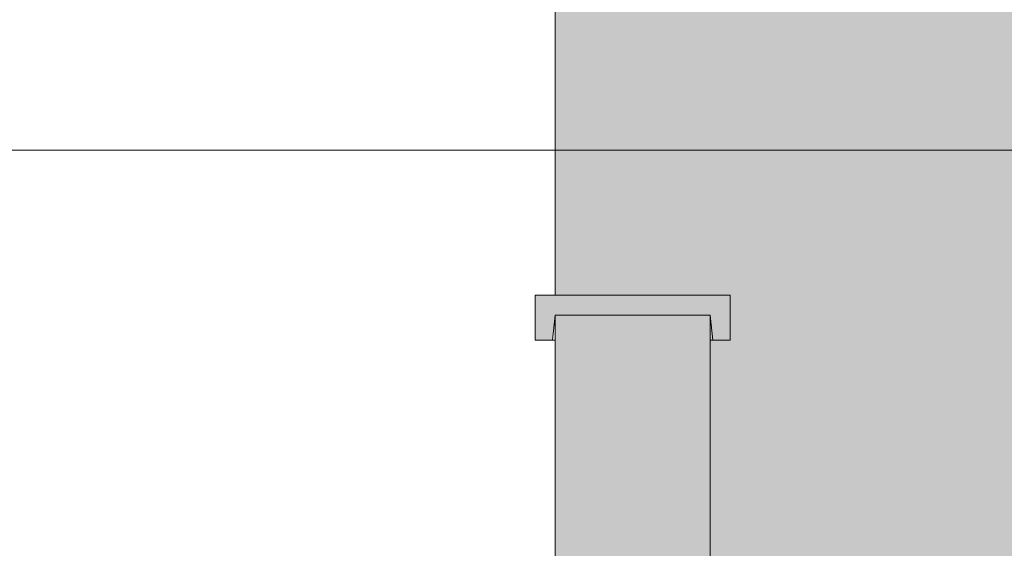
# Model space of a CAD drawing. Header units: metres. Extents: x -27.3 to 21, y -0.3 to 10.3.
# Tile 47 of 237: x 5.492 to 6.476, y 3.417 to 3.945. Entities that reach past the tile are written whole.
import ezdxf

# ---------------------------------------------------------------- set-up
doc = ezdxf.new("R2010")
doc.units = ezdxf.units.M
doc.layers.add('A-DETL', color=7, linetype='Continuous', lineweight=5, true_color=0x00a600)
for name, color, linetype, lineweight in [('A-ROOF', 7, 'Continuous', 5), ('A-ROOF-PATT', 7, 'Continuous', 5), ('G-ANNO-TEXT', 7, 'Continuous', 9), ('I-WALL', 7, 'Continuous', 5)]:
    doc.layers.add(name, color=color, linetype=linetype, lineweight=lineweight)

# ---------------------------------------------------------------- blocks, each defined once
blk = doc.blocks.new('RUFO_1_ - RUFO_1_-1923193-FACHADA 03')
at = {"layer": 'A-ROOF-PATT', "true_color": 0xc0c0c0}
blk.add_hatch(color=9, dxfattribs=at).paths.add_polyline_path([(11.23241, 3.625), (11.23504, 3.65), (11.39004, 3.65), (11.39267, 3.625), (11.41004, 3.625), (11.41004, 3.67), (11.21504, 3.67), (11.21504, 3.625), (11.23117, 3.625)])
at = {"layer": 'A-ROOF'}
for p, q in [((11.41004, 3.67), (11.21504, 3.67)), ((11.21504, 3.67), (11.21504, 3.625)), ((11.41004, 3.625), (11.41004, 3.67)), ((11.23241, 3.625), (11.23504, 3.65)), ((11.23504, 3.65), (11.39004, 3.65)), ((11.39004, 3.65), (11.39267, 3.625)), ((11.21504, 3.625), (11.23241, 3.625)), ((11.39267, 3.625), (11.41004, 3.625))]:
    blk.add_line(p, q, dxfattribs=at)

msp = doc.modelspace()

# ---------------------------------------------------------------- hatches: boundary and pattern name
at = {"layer": 'I-WALL', "true_color": 0xdbcc9e}
h = msp.add_hatch(color=9, dxfattribs=at)
h.paths.add_polyline_path([(6.16773, 4.71375), (6.18222, 4.71375), (6.18222, 4.71599), (6.1794, 4.71527)])
h.paths.add_polyline_path([(6.02722, 3.67), (6.18222, 3.67), (6.18222, 4.62375), (6.12773, 4.62375), (6.12773, 4.71375), (6.16773, 4.71375), (6.16773, 4.77128), (6.18047, 4.77324), (6.18222, 4.77395), (6.18222, 4.89029), (6.17515, 4.89748), (6.1766, 4.89887), (6.18222, 4.89319), (6.18222, 5.25), (6.02722, 5.25), (6.02722, 3.94455)])
h = msp.add_hatch(color=9, dxfattribs=at)
h.paths.add_polyline_path([(6.53419, 3.28566), (6.54498, 3.28794), (6.55492, 3.29272), (6.56341, 3.2997), (6.56997, 3.30848), (6.57797, 3.32117), (6.58138, 3.32442), (6.4772, 3.32442), (6.4799, 3.32237), (6.48883, 3.31091), (6.49484, 3.30175), (6.50289, 3.29427), (6.51251, 3.28892), (6.52315, 3.28599)])
h.paths.add_polyline_path([(6.72516, 3.28721), (6.73573, 3.28972), (6.7454, 3.29465), (6.75485, 3.30348), (6.76793, 3.32196), (6.77075, 3.32442), (6.66988, 3.32442), (6.67124, 3.32323), (6.68598, 3.30205), (6.69411, 3.2949), (6.70372, 3.28988), (6.71428, 3.28726)])
h.paths.add_polyline_path([(7.84943, 3.28788), (7.85716, 3.28972), (7.86683, 3.29465), (7.87628, 3.30348), (7.88936, 3.32196), (7.89218, 3.32442), (7.79131, 3.32442), (7.79267, 3.32323), (7.80741, 3.30205), (7.81554, 3.2949), (7.82244, 3.29129), (7.83145, 3.29606), (7.83957, 3.30323), (7.84575, 3.31209), (7.84943, 3.30843), (7.84943, 3.28964)])
h.paths.add_polyline_path([(8.41014, 3.28788), (8.41788, 3.28972), (8.42754, 3.29465), (8.43699, 3.30348), (8.45007, 3.32196), (8.4529, 3.32442), (8.35202, 3.32442), (8.35338, 3.32323), (8.36833, 3.30187), (8.37625, 3.2949), (8.38315, 3.29129), (8.39216, 3.29606), (8.40028, 3.30323), (8.40647, 3.31209), (8.41014, 3.30843), (8.41014, 3.28914)])
h.paths.add_polyline_path([(7.28871, 3.28788), (7.29645, 3.28972), (7.30611, 3.29465), (7.31557, 3.30348), (7.32864, 3.32196), (7.33147, 3.32442), (7.23059, 3.32442), (7.23196, 3.32323), (7.24669, 3.30205), (7.25482, 3.2949), (7.26172, 3.29129), (7.27073, 3.29606), (7.27885, 3.30323), (7.28504, 3.31209), (7.28871, 3.30843), (7.28871, 3.28828)])
h.paths.add_polyline_path([(8.766, 3.28792), (8.77438, 3.28794), (8.78476, 3.29042), (8.79435, 3.29529), (8.80252, 3.30225), (8.81514, 3.31953), (8.82082, 3.32442), (8.72006, 3.32442), (8.72312, 3.32191), (8.73525, 3.30547), (8.73811, 3.30137), (8.74581, 3.29424), (8.75351, 3.29031), (8.7635, 3.28792)])
h.paths.add_polyline_path([(7.08386, 3.28792), (7.09223, 3.28794), (7.10262, 3.29042), (7.11221, 3.29529), (7.12038, 3.30225), (7.1328, 3.31936), (7.13868, 3.32442), (7.03791, 3.32442), (7.0408, 3.32214), (7.05311, 3.30547), (7.05555, 3.30175), (7.0636, 3.29427), (7.07087, 3.29042), (7.08135, 3.28792)])
h.paths.add_polyline_path([(8.20278, 3.28792), (8.21425, 3.28809), (8.22404, 3.29042), (8.23364, 3.29529), (8.24181, 3.30225), (8.25423, 3.31936), (8.26011, 3.32442), (8.15934, 3.32442), (8.16222, 3.32214), (8.17454, 3.30547), (8.17698, 3.30175), (8.18503, 3.29427), (8.1923, 3.29042), (8.19861, 3.28892)])
h.paths.add_polyline_path([(7.64207, 3.28792), (7.65295, 3.28794), (7.66333, 3.29042), (7.67292, 3.29529), (7.68109, 3.30225), (7.69351, 3.31936), (7.69939, 3.32442), (7.59863, 3.32442), (7.60151, 3.32214), (7.61382, 3.30547), (7.61627, 3.30175), (7.62432, 3.29427), (7.63159, 3.29042), (7.6379, 3.28892)])
h.paths.add_polyline_path([(8.59466, 3.28902), (8.60262, 3.29051), (8.61145, 3.29502), (8.61963, 3.30204), (8.63459, 3.32257), (8.63673, 3.32442), (8.54166, 3.32442), (8.5462, 3.32116), (8.56226, 3.30181), (8.57184, 3.29486), (8.58403, 3.29036), (8.59372, 3.28914)])
h.paths.add_polyline_path([(8.03395, 3.28902), (8.0419, 3.29051), (8.05074, 3.29502), (8.05891, 3.30204), (8.07387, 3.32257), (8.07601, 3.32442), (7.98094, 3.32442), (7.98549, 3.32116), (8.00277, 3.30092), (8.01112, 3.29486), (8.02216, 3.29051), (8.033, 3.28914)])
h.paths.add_polyline_path([(6.91252, 3.28902), (6.92048, 3.29051), (6.92931, 3.29502), (6.93748, 3.30204), (6.95244, 3.32257), (6.95459, 3.32442), (6.85951, 3.32442), (6.86406, 3.32116), (6.88011, 3.30181), (6.8897, 3.29486), (6.90073, 3.29051), (6.90916, 3.28945)])
h.paths.add_polyline_path([(7.47323, 3.28902), (7.48119, 3.29051), (7.49002, 3.29502), (7.4982, 3.30204), (7.51316, 3.32257), (7.5153, 3.32442), (7.42023, 3.32442), (7.42477, 3.32116), (7.44083, 3.30181), (7.45041, 3.29486), (7.46145, 3.29051), (7.46988, 3.28945)])
h.paths.add_polyline_path([(6.3518, 3.28902), (6.36359, 3.29051), (6.37463, 3.29486), (6.38421, 3.30181), (6.40335, 3.32442), (6.34271, 3.32442), (6.34271, 3.29017)])
h.paths.add_polyline_path([(8.4251, 3.40082), (8.91212, 3.40082), (8.91212, 4.62375), (6.18222, 4.62375), (6.18222, 3.67), (6.20222, 3.67), (6.20222, 3.625), (6.18485, 3.625), (6.18222, 3.65), (6.18222, 3.40413), (6.18622, 3.40082), (8.39914, 3.40082)])
msp.add_hatch(color=9, dxfattribs=at).paths.add_polyline_path([(6.18047, 2.68), (6.18222, 2.68), (6.18222, 3.65), (6.02722, 3.65), (6.02722, 2.68), (6.05223, 2.68)])

# ---------------------------------------------------------------- linework, layer by layer
at = {"layer": 'A-DETL', "color": 7, "lineweight": 15}
for p, q in [((6.00722, 3.625), (6.00722, 3.67)), ((6.00722, 3.67), (6.20222, 3.67)), ((6.20222, 3.67), (6.20222, 3.625)), ((6.02722, -0.1), (6.02722, 3.65)), ((6.02722, 3.65), (6.18222, 3.65)), ((6.18222, 3.65), (6.18222, 2.85)), ((6.02722, 3.625), (6.00722, 3.625)), ((6.20222, 3.625), (6.18222, 3.625))]:
    msp.add_line(p, q, dxfattribs=at)
at = {"layer": 'G-ANNO-TEXT'}
for p, q in [((5.71452, 3.81482), (4.73626, 3.81482)), ((7.81128, 3.81482), (5.71452, 3.81482))]:
    msp.add_line(p, q, dxfattribs=at)
at = {"layer": 'I-WALL'}
for p, q in [((6.02722, 3.67), (6.02722, 5.25)), ((6.02722, 2.68), (6.02722, 3.65)), ((6.02722, 3.65), (6.18222, 3.65)), ((6.18222, 3.65), (6.18222, 2.89921))]:
    msp.add_line(p, q, dxfattribs=at)

# ---------------------------------------------------------------- block references
at = {"layer": 'A-ROOF'}
msp.add_blockref('RUFO_1_ - RUFO_1_-1923193-FACHADA 03', (-5.20782, 0), dxfattribs=at)

doc.saveas('drawing.dxf')
